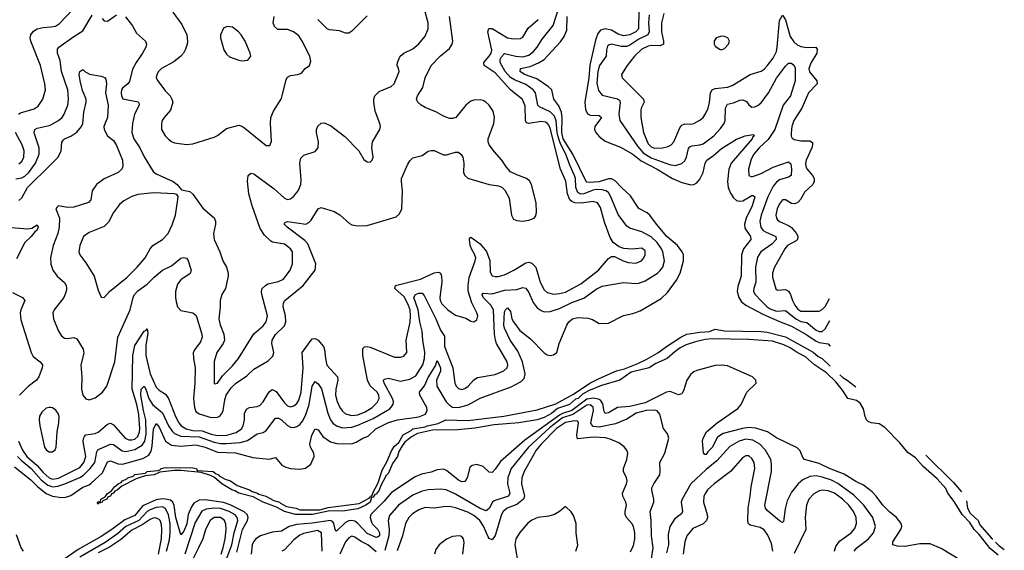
# Model space of a CAD drawing. Header units: inches. Extents: x 2057696 to 2160536, y 827480 to 1016834.
# Tile 146 of 256: x 2139796 to 2146242, y 884675 to 888150. Entities that reach past the tile are written whole.
import ezdxf

# ---------------------------------------------------------------- set-up
doc = ezdxf.new("R2010")
doc.units = ezdxf.units.IN
doc.header["$MEASUREMENT"] = 0
doc.layers.add('C1838', color=7, linetype='Continuous')
doc.layers.add('C1848', color=7, linetype='Continuous')

msp = doc.modelspace()

# ---------------------------------------------------------------- linework, layer by layer
at = {"layer": 'C1838', "color": 5}
for points, elevation in [([(2139788.5, 887530), (2139800.7, 887539.3), (2139890, 887565.4), (2139917.3, 887582.7), (2139947, 887630), (2139964.1, 887690), (2139961.2, 887730), (2139931.9, 887850), (2139868.4, 888010), (2139865.1, 888030), (2139869, 888051), (2139885.4, 888074.6), (2139911.2, 888088.8), (2139950, 888098.2), (2140000, 888103.5)], 360), ([(2139770, 887108.6), (2139810, 887114.3), (2139830, 887125.8), (2139856.2, 887150), (2139900.4, 887210), (2139924.5, 887270), (2139923.6, 887310), (2139891.4, 887408.6), (2139895.3, 887430), (2139910, 887440.2), (2139990, 887456.2), (2140000, 887461.7)], 340), ([(2139790, 887205.7), (2139810, 887221.4), (2139823.2, 887250), (2139824.8, 887290), (2139811.7, 887330), (2139769.2, 887410)], 360), ([(2139790, 886966.5), (2139810, 886983.6), (2139847, 887050), (2140000, 887202.1)], 320), ([(2139711.9, 886791.9), (2139850, 886780.5), (2139875.3, 886784.7), (2139910, 886806), (2139916.9, 886790), (2139907.8, 886770), (2139896.7, 886763.3), (2139872, 886730), (2139830, 886689.9), (2139775.5, 886584.5)], 280), ([(2140000, 886600.6), (2139997.8, 886590), (2139999.7, 886550), (2140000, 886549.1)], 320), ([(2139750, 886363.6), (2139814.4, 886330), (2139830.1, 886310.1), (2139803.5, 886250), (2139799.2, 886230), (2139804.2, 886184.2), (2139870.1, 885970), (2139884.9, 885944.9), (2139931, 885910), (2139944.3, 885890), (2139943.2, 885870), (2139921.6, 885810), (2139906.7, 885790), (2139852.2, 885747.8), (2139795.7, 885690)], 280), ([(2140000, 885609.5), (2139990, 885610.5), (2139970, 885604.9), (2139940, 885580), (2139926.3, 885553.7), (2139923.6, 885530), (2139928.3, 885490), (2139958.9, 885350), (2139971.7, 885330), (2139990, 885320.2), (2140000, 885319.9)], 320), ([(2139788.6, 885390), (2139815.1, 885330), (2139843.3, 885290), (2139910, 885230.9), (2139950, 885183.3), (2139990, 885148.7), (2140000, 885145)], 280), ([(2139782.1, 885290), (2139805, 885265), (2139871.3, 885210), (2139936.5, 885136.5), (2139981.1, 885101.1), (2140000, 885094)], 260), ([(2139761.6, 885221.6), (2139870, 885135.8), (2139913.4, 885093.4), (2139970, 885047.2), (2140000, 885034)], 240), ([(2139821.1, 884670), (2139805.6, 884690), (2139775.7, 884775.7)], 240)]:
    msp.add_lwpolyline(points, dxfattribs=dict(at, elevation=elevation))
at = {"layer": 'C1848', "color": 5}
for points, elevation in [([(2140000, 885094), (2140010, 885090.3), (2140044.7, 885095.3), (2140090.8, 885109.2), (2140190, 885151.6), (2140213.3, 885166.7), (2140258.1, 885210), (2140288.5, 885250), (2140301, 885319), (2140307.8, 885332.2), (2140319.9, 885340.1), (2140390, 885370.2), (2140410, 885368.1), (2140467.2, 885327.2), (2140490, 885321), (2140550, 885335.1), (2140597.1, 885362.9), (2140616.1, 885390), (2140625.1, 885434.9), (2140621.8, 885530), (2140606.5, 885590), (2140589.1, 885690.9), (2140590.6, 885729.4), (2140610, 885750.2), (2140621.9, 885730), (2140642, 885670), (2140665.3, 885630), (2140730, 885575), (2140770.9, 885490), (2140794.1, 885454.1), (2140810, 885438.9), (2140850, 885422), (2140970, 885417.6), (2141070, 885382.6), (2141110, 885374.6), (2141150, 885373.3), (2141239.2, 885380.8), (2141286.7, 885393.3), (2141350, 885437.6), (2141390, 885446.7), (2141410, 885458.5), (2141470, 885539.6), (2141490, 885540.2), (2141510, 885528.4), (2141550, 885491.9), (2141570, 885480.2), (2141590, 885478), (2141610, 885485), (2141630, 885499.3), (2141650, 885522.9), (2141670, 885564.4), (2141691.4, 885630), (2141710.6, 885749.4), (2141730, 885781.3), (2141750, 885765.3), (2141772.8, 885732.8), (2141813.5, 885573.5), (2141830.1, 885530.1), (2141847, 885507), (2141869.4, 885489.4), (2141910, 885476.3), (2141970, 885480.7), (2142010, 885493.5), (2142110, 885538.8), (2142218.3, 885601.7), (2142242.1, 885630), (2142242.3, 885650), (2142236.4, 885670), (2142182.4, 885770), (2142178.3, 885790), (2142183.4, 885796.6), (2142210, 885801.5), (2142290, 885782.9), (2142350, 885794.6), (2142390, 885818), (2142436.2, 885890), (2142447.2, 885930), (2142448.8, 885970), (2142434.5, 886050), (2142431, 886110), (2142416, 886170), (2142405.7, 886250), (2142376.9, 886330), (2142386.9, 886350), (2142410, 886359), (2142430, 886358.5), (2142443.1, 886343.1), (2142519.7, 886190), (2142550, 886117.5), (2142577.4, 886077.4), (2142576.7, 886010), (2142632.9, 885870), (2142644.5, 885770), (2142654.6, 885750), (2142670, 885734.6), (2142690, 885728.4), (2142710, 885733.4), (2142732.5, 885750), (2142768.7, 885791.3), (2142793.5, 885806.5), (2142910, 885827.2), (2142965.6, 885850), (2142988.3, 885870), (2142991.6, 885890), (2142986.6, 885910), (2142918.6, 886030), (2142911.5, 886051.5), (2142904.3, 886090), (2142897, 886250), (2142881, 886281), (2142830.8, 886330), (2142824.1, 886350), (2142830, 886357.8), (2142890, 886354.3), (2142970, 886378.5), (2143050, 886383.8), (2143090, 886395.2), (2143110, 886391.4), (2143130, 886364), (2143158.1, 886298.1), (2143183.5, 886263.5), (2143210, 886244.2), (2143230, 886237.1), (2143270, 886239.2), (2143330, 886258.3), (2143410, 886298.7), (2143490, 886326.7), (2143570, 886385.9), (2143610, 886404.8), (2143750, 886428.5), (2143830, 886422), (2143850, 886424.2), (2143890, 886440.2), (2143970.9, 886490), (2143990, 886506.4), (2144007.4, 886530), (2144017.3, 886570), (2144007.1, 886630), (2143998.9, 886650), (2143970.4, 886690), (2143930, 886727.3), (2143870, 886761.4), (2143790, 886784.6), (2143770, 886797.5), (2143714, 886874), (2143666.7, 886990), (2143650, 887017.6), (2143634, 887030), (2143610, 887036.3), (2143570, 887036.6), (2143550, 887033), (2143490, 887009.1), (2143470, 887006.7), (2143450, 887017.3), (2143438.1, 887050), (2143434.7, 887110), (2143429, 887130), (2143397.1, 887197.1), (2143372.6, 887270), (2143337, 887337), (2143321.6, 887381.6), (2143314.5, 887410), (2143308.1, 887488.1), (2143297.5, 887517.5), (2143270, 887547.2), (2143198.5, 887578.5), (2143188.4, 887590), (2143172.9, 887670), (2143158.5, 887690), (2143110, 887725.3), (2143036.3, 887756.3), (2143010, 887772.2), (2142974.3, 887810), (2142941.3, 887870), (2142941.7, 887890), (2142950, 887907.3), (2142970, 887927.6), (2143044.4, 887910), (2143090, 887907.1), (2143130, 887918), (2143159.6, 887940.4), (2143184.4, 887970), (2143217.7, 888022.3), (2143288.8, 888111.2), (2143345.4, 888290)], 260), ([(2140489.4, 888169.4), (2140535.5, 888110), (2140561.7, 888061.7), (2140618.9, 888010), (2140625.5, 887990), (2140621.8, 887970), (2140600.6, 887930), (2140558.5, 887870), (2140535.1, 887824.9), (2140514.8, 887745.2), (2140504.1, 887730), (2140470, 887700.9), (2140462.7, 887690), (2140459.5, 887670), (2140461.6, 887650), (2140472.3, 887632.3), (2140571.7, 887611.7), (2140578.4, 887598.4), (2140579.1, 887590), (2140547.9, 887530), (2140534.4, 887470), (2140531, 887410), (2140542.9, 887370), (2140583.5, 887310), (2140611.2, 887251.2), (2140670, 887156), (2140690, 887140.2), (2140800.7, 887090), (2140826.8, 887070), (2140856, 887036), (2140910, 887024), (2140930, 887007.7), (2140994.7, 886914.7), (2141070, 886852.7), (2141077.8, 886830), (2141078, 886810), (2141064.6, 886750), (2141069.4, 886710), (2141107.2, 886630), (2141126.9, 886570), (2141149.5, 886529.5), (2141160.2, 886490), (2141160.7, 886470), (2141142.4, 886390), (2141119.6, 886350), (2141107.9, 886310), (2141108.3, 886268.3), (2141099.2, 886190), (2141108.9, 886151.1), (2141133, 886090), (2141136.9, 886050), (2141129.2, 886030), (2141086.6, 885970), (2141068.4, 885911.6), (2141069.1, 885769.1), (2141070, 885764.7), (2141090, 885768.5), (2141122.9, 885817.1), (2141190, 885882.9), (2141229, 885930), (2141328.1, 886091.9), (2141390, 886143.9), (2141410.6, 886170), (2141418.3, 886210), (2141380.7, 886350), (2141378.8, 886370), (2141384.4, 886390), (2141404.7, 886410), (2141421.1, 886418.9), (2141490, 886435), (2141522.2, 886450), (2141566.6, 886510), (2141581.7, 886550), (2141581.2, 886630), (2141569.7, 886650), (2141530, 886678.6), (2141451.9, 886691.9), (2141439.3, 886699.3), (2141398.7, 886738.7), (2141370, 886781.7), (2141317.5, 886930), (2141297, 887010), (2141287.4, 887092.6), (2141291.3, 887128.7), (2141310, 887143.8), (2141330, 887139.5), (2141461.1, 887041.1), (2141530, 886980.3), (2141550, 886972.2), (2141570, 886977.6), (2141590, 886993), (2141618.7, 887030), (2141636.4, 887070), (2141639.3, 887100.7), (2141629.8, 887210), (2141637.4, 887242.6), (2141657.2, 887262.8), (2141730, 887286.3), (2141749.7, 887310), (2141752.4, 887350), (2141738.9, 887410), (2141739.7, 887430), (2141747.3, 887452.7), (2141770, 887472.7), (2141790, 887473.7), (2141830, 887456), (2141925, 887385), (2142016.3, 887290), (2142050, 887234.8), (2142070, 887218.8), (2142090, 887216), (2142104, 887230), (2142109.3, 887250), (2142101.6, 887310), (2142106.3, 887350), (2142152.8, 887430), (2142158, 887450), (2142154.7, 887470), (2142123.5, 887550), (2142115.1, 887610), (2142115.1, 887630), (2142121.1, 887650), (2142150, 887678.5), (2142228.1, 887711.9), (2142248.2, 887730), (2142279.7, 887810), (2142277, 887830), (2142266.6, 887850), (2142268.6, 887870), (2142287.4, 887910), (2142311.6, 887930), (2142370, 887959.3), (2142410, 887991.5), (2142450, 888041.8), (2142469.4, 888090), (2142469.9, 888130), (2142437.1, 888250)], 340), ([(2140000, 888103.5), (2140030, 888106.7), (2140056.3, 888123.7), (2140142.9, 888217.1)], 360), ([(2140000, 887461.7), (2140050.9, 887490), (2140073.6, 887510), (2140088, 887530), (2140111.2, 887590), (2140115, 887630), (2140110.5, 887690), (2140069.9, 887809.9), (2140062, 887882), (2140044.2, 887930), (2140043.4, 887956.6), (2140052.6, 887970), (2140150, 888040.1), (2140210, 888077.5), (2140270, 888179.5)], 340), ([(2140000, 885034), (2140010, 885029.6), (2140070, 885019.8), (2140098, 885022), (2140130, 885034), (2140210, 885088.5), (2140250, 885104.3), (2140264.8, 885115.2), (2140338.5, 885181.5), (2140370, 885253.7), (2140390, 885261), (2140441, 885241), (2140470, 885239.3), (2140603.3, 885276.7), (2140642.3, 885297.7), (2140656.5, 885323.5), (2140664, 885356), (2140672.2, 885467.8), (2140690, 885505.3), (2140710, 885482.3), (2140749.8, 885389.8), (2140790, 885364.2), (2140850, 885355.7), (2140950, 885364.8), (2141011.1, 885350), (2141090, 885316.5), (2141210, 885312.3), (2141322.5, 885282.5), (2141410, 885273.2), (2141430, 885272.7), (2141470, 885283.1), (2141513.3, 885233.3), (2141539.5, 885219.5), (2141570, 885211.6), (2141630, 885206), (2141667.5, 885212.5), (2141701.1, 885238.9), (2141724.7, 885290), (2141721, 885310), (2141701, 885350), (2141696.1, 885370), (2141708.9, 885428.9), (2141730, 885470.3), (2141750, 885463.1), (2141780.2, 885420.2), (2141830, 885384.5), (2141873.2, 885373.2), (2141968.4, 885371.6), (2141998, 885382), (2142042.9, 885410), (2142077.6, 885422.4), (2142126.8, 885470), (2142210, 885511.5), (2142270, 885528.3), (2142410, 885547.9), (2142453.2, 885566.8), (2142464.5, 885590), (2142461, 885610), (2142416.4, 885690), (2142413, 885710), (2142447.1, 885752.9), (2142470, 885807), (2142517.9, 885882.1), (2142530, 885917.3), (2142551, 885870), (2142550, 885848.3), (2142525.8, 885790), (2142527.3, 885750), (2142587.9, 885647.9), (2142610, 885624.2), (2142630, 885612.3), (2142670, 885610.1), (2142733.1, 885626.9), (2142810, 885670.1), (2143014.7, 885745.3), (2143080.2, 885779.8), (2143099.1, 885800.9), (2143105.3, 885830), (2143087.6, 885910), (2143058, 885978), (2143007.1, 886050), (2142969.6, 886130), (2142964.9, 886150), (2142970, 886236.3), (2142976.4, 886250), (2142990, 886262), (2143010, 886238), (2143018.5, 886190), (2143028.6, 886170), (2143070, 886114.4), (2143140, 886060), (2143230, 885968), (2143250, 885955.5), (2143270, 885950.6), (2143290, 885955.5), (2143312, 885970), (2143328.2, 886030), (2143378.3, 886150), (2143391.6, 886170), (2143415.8, 886190), (2143450, 886199.5), (2143515.4, 886195.4), (2143546.1, 886186.1), (2143590, 886160.4), (2143650, 886162.8), (2143750, 886211.7), (2143810, 886224.6), (2143858, 886242), (2143996.6, 886323.4), (2144036.8, 886363.2), (2144095.6, 886444.4), (2144121.2, 886490), (2144142.1, 886570), (2144141.6, 886610), (2144134.3, 886630), (2144102.1, 886670), (2144033.3, 886730), (2143965.5, 886810), (2143922.2, 886870), (2143904.7, 886884.7), (2143850, 886913.5), (2143795.4, 886995.4), (2143735, 887050), (2143695, 887095), (2143670, 887107.7), (2143650, 887107.5), (2143590, 887088.6), (2143523.3, 887083.3), (2143506.3, 887086.3), (2143417.4, 887270), (2143355.1, 887370), (2143345.9, 887410), (2143347.3, 887507.3), (2143343.3, 887543.3), (2143326.4, 887586.4), (2143294.1, 887630), (2143280.2, 887690), (2143258.2, 887710), (2143182.1, 887762.1), (2143100.8, 887790), (2143072.4, 887810), (2143075.6, 887830), (2143137.5, 887842.5), (2143193.3, 887866.7), (2143229.1, 887890), (2143335.7, 888004.3), (2143360.3, 888039.7), (2143378.6, 888081.4), (2143381, 888170)], 240), ([(2140000, 886549.1), (2140013.4, 886510), (2140041.5, 886470), (2140088.8, 886428.8), (2140100.7, 886410), (2140103, 886390), (2140100.5, 886370), (2140085.4, 886330), (2140020.8, 886250), (2140012.6, 886230), (2140018.2, 886190), (2140051, 886110), (2140070, 886080.2), (2140090, 886065.1), (2140110, 886062.5), (2140150, 886067.5), (2140170, 886059.7), (2140211.3, 885991.3), (2140215.1, 885964.9), (2140197.1, 885890), (2140203, 885810), (2140201.6, 885730), (2140209.4, 885690), (2140230, 885666), (2140250, 885660.7), (2140290, 885673.2), (2140337.7, 885710), (2140365.6, 885750), (2140419.5, 885910), (2140438.4, 886070), (2140519.9, 886250), (2140539.3, 886330), (2140548.6, 886350), (2140570, 886375), (2140630, 886417.6), (2140675.7, 886464.3), (2140730, 886509.4), (2140790, 886537.3), (2140850, 886587.5), (2140870, 886593.4), (2140888.3, 886588.3), (2140897.6, 886577.6), (2140918.5, 886510), (2140911.7, 886488.3), (2140850, 886446.3), (2140830, 886417.2), (2140816.8, 886370), (2140816.4, 886330), (2140821.5, 886301.5), (2140830.1, 886270.1), (2140850, 886245), (2140929.5, 886229.5), (2140951.6, 886211.6), (2140988.1, 886090), (2140990.1, 886070), (2140979.2, 886040.8), (2140942, 885990), (2140932.8, 885970), (2140933.8, 885930), (2140945.1, 885870), (2140942.4, 885770), (2140933.2, 885670), (2140939.5, 885610), (2140950, 885584), (2140970, 885568), (2141050, 885543.9), (2141090, 885545.7), (2141105.7, 885554.3), (2141120.1, 885570), (2141129.1, 885590), (2141139.1, 885660.9), (2141147.5, 885690), (2141180.5, 885739.5), (2141210, 885767.5), (2141283, 885817), (2141330, 885862), (2141423.8, 885916.2), (2141453.3, 885946.7), (2141460.4, 885970), (2141447.5, 886030), (2141448.7, 886050), (2141471.8, 886088.2), (2141530, 886145.8), (2141539.1, 886170), (2141537.1, 886210), (2141521.5, 886270), (2141524, 886296), (2141532.8, 886310), (2141651.2, 886408.8), (2141731.1, 886510), (2141734.2, 886550), (2141681.5, 886681.5), (2141663.7, 886703.7), (2141546.4, 886790), (2141527.1, 886810), (2141530, 886817.3), (2141536.3, 886823.7), (2141552.5, 886827.5), (2141670, 886810.2), (2141690, 886821.3), (2141703.3, 886836.7), (2141750, 886910.3), (2141770, 886920.8), (2141854.5, 886894.5), (2141892.7, 886872.7), (2141954.9, 886814.9), (2141970, 886807.2), (2142010, 886799.3), (2142070, 886800.9), (2142260.3, 886859.7), (2142282.7, 886877.3), (2142297.8, 886910), (2142303.1, 887030), (2142295, 887090), (2142296.5, 887110), (2142336.9, 887203.1), (2142350, 887226.4), (2142370, 887245.3), (2142430, 887259.5), (2142471.1, 887288.9), (2142490, 887293.7), (2142510, 887292), (2142570, 887265), (2142590, 887263.9), (2142650, 887281.5), (2142670, 887281.1), (2142687.3, 887267.3), (2142696.5, 887250), (2142703.8, 887210), (2142702.3, 887150), (2142710.3, 887130), (2142730, 887112.4), (2142870, 887071.2), (2142930, 887062.3), (2142952.1, 887052.1), (2142972.7, 887032.7), (2143001, 886981), (2143015.2, 886870), (2143030, 886842.8), (2143050, 886833.6), (2143090, 886831.1), (2143130, 886835.9), (2143165.1, 886850), (2143174.6, 886865.4), (2143179.3, 886890), (2143178.2, 886950), (2143146.3, 887070), (2143134.7, 887094.7), (2143114, 887110), (2143050, 887132.8), (2143010, 887154.3), (2142983.2, 887183.2), (2142953.6, 887230), (2142903.8, 887283.8), (2142869.8, 887330), (2142863.1, 887350), (2142862.9, 887370), (2142901.1, 887470), (2142905.6, 887510), (2142895.8, 887550), (2142868.9, 887590), (2142848.2, 887610), (2142830, 887620.3), (2142810, 887624.6), (2142770, 887622), (2142750, 887615.5), (2142716.1, 887590), (2142652.4, 887510), (2142630, 887502.6), (2142610, 887501.7), (2142570, 887517.4), (2142524.5, 887544.5), (2142450, 887574.5), (2142423.6, 887590), (2142401.6, 887610), (2142398.3, 887618.3), (2142394.7, 887630), (2142401, 887650), (2142435, 887705), (2142450.5, 887769.5), (2142489.8, 887850), (2142550, 887913.8), (2142610, 887961.8), (2142627.1, 887990), (2142631.2, 888010), (2142609.3, 888170)], 320), ([(2140336.5, 888156.5), (2140350, 888142), (2140370, 888140.3), (2140430, 888180.7)], 340), ([(2140798.3, 888198.3), (2140857.9, 888117.9), (2140890.1, 888050), (2140895.1, 888010), (2140893.1, 887990), (2140882.6, 887957.4), (2140868.5, 887931.5), (2140850.1, 887909.9), (2140805.9, 887874.1), (2140724.6, 887830), (2140704.6, 887810), (2140693.1, 887790), (2140690.3, 887770), (2140699.6, 887750), (2140750, 887681.7), (2140781.7, 887650), (2140793.1, 887630), (2140797.8, 887610), (2140782.7, 887557.3), (2140742, 887510), (2140728.9, 887490), (2140724.2, 887470), (2140725.3, 887430), (2140748.9, 887390), (2140770, 887366.3), (2140790, 887351.6), (2140810, 887344), (2140887.9, 887332.1), (2140930, 887335.8), (2141070, 887381.3), (2141090, 887390.3), (2141150, 887437.3), (2141230, 887458.3), (2141250, 887452.9), (2141270, 887440.3), (2141410, 887326.7), (2141430, 887325.5), (2141436, 887330), (2141444.8, 887355.2), (2141438, 887470), (2141440.9, 887510), (2141456.8, 887550), (2141510, 887632.7), (2141541.5, 887758.5), (2141550, 887772.9), (2141570, 887784.5), (2141615.3, 887790), (2141640.1, 887799.9), (2141665.2, 887830), (2141692.7, 887850), (2141702.5, 887877.5), (2141695.1, 887910), (2141645.8, 888010), (2141623.1, 888043.1), (2141588.4, 888070), (2141550, 888086.3), (2141486.4, 888086.4), (2141465, 888105), (2141455.3, 888130), (2141461.8, 888170)], 360), ([(2142070, 888175.2), (2141970, 888073.7), (2141950, 888061.8), (2141930, 888062), (2141890, 888076), (2141824.1, 888084.1), (2141810, 888090.8), (2141748.2, 888150)], 340), ([(2143849.5, 888210.5), (2143846.8, 888090), (2143830, 888070.4), (2143790, 888051.1), (2143750, 888044.1), (2143714.7, 888054.7), (2143670, 888081.7), (2143630, 888090.4), (2143599.1, 888080.9), (2143580.7, 888059.3), (2143564.9, 888015.1), (2143529.1, 887850.9), (2143521.4, 887770), (2143495.8, 887610), (2143500.6, 887560.6), (2143513.5, 887533.5), (2143530, 887524.3), (2143590, 887522), (2143604.7, 887510), (2143561.5, 887450), (2143560.1, 887430), (2143568.7, 887410), (2143590, 887383.8), (2143630, 887353.5), (2143730, 887315.5), (2143810, 887268), (2143865.2, 887225.2), (2143969.5, 887170), (2144070, 887108.9), (2144130, 887082.8), (2144190, 887068.4), (2144210, 887070.2), (2144230, 887080.8), (2144250, 887106.3), (2144271, 887150), (2144283.9, 887210), (2144295.5, 887230), (2144339.2, 887260.8), (2144390, 887305.5), (2144490, 887367.4), (2144546, 887390), (2144597.8, 887397.8), (2144606, 887390), (2144596.4, 887383.6), (2144592.3, 887370), (2144453.1, 887210), (2144439.6, 887170), (2144430.1, 887090), (2144435.4, 887050), (2144450, 887012.8), (2144470, 886982.7), (2144490, 886965.7), (2144510, 886960.4), (2144530, 886963.5), (2144590, 886998), (2144598.2, 886998.2), (2144610.1, 886990.1), (2144591.7, 886930), (2144552.8, 886850), (2144540.3, 886810), (2144544.1, 886784.1), (2144580.4, 886730), (2144583.9, 886710), (2144535.1, 886650), (2144522.8, 886610), (2144519.6, 886470), (2144497.5, 886402.5), (2144494.4, 886370), (2144505.1, 886330), (2144522.5, 886302.5), (2144550, 886279.8), (2144662.2, 886222.2), (2144770, 886173.3), (2144850, 886143.1), (2144950, 886085.8), (2145010, 886045.4), (2145030, 886036.6), (2145090, 886027.8), (2145101.5, 886011.9)], 240), ([(2143917.9, 888182.1), (2143913.5, 888130), (2143917.9, 888070), (2143908.5, 888051.5), (2143850, 888021.2), (2143790, 887981.8), (2143770, 887974.2), (2143734.3, 887974.3), (2143670, 887990.5), (2143654.5, 887985.5), (2143644.2, 887975.8), (2143637.6, 887950), (2143636.3, 887910), (2143593.1, 887850), (2143580.9, 887810), (2143573.9, 887733.9), (2143585.6, 887685.6), (2143610, 887655.5), (2143710, 887631.3), (2143721.9, 887621.9), (2143728.3, 887608.3), (2143718, 887530), (2143725.4, 887490), (2143841.8, 887321.8), (2143878.3, 887278.3), (2143930, 887245.9), (2144050, 887201.8), (2144090, 887195), (2144130, 887207), (2144150, 887225.5), (2144161.1, 887250), (2144174.7, 887305.3), (2144183.3, 887316.7), (2144196.3, 887323.7), (2144250, 887329.6), (2144270, 887337.7), (2144339.8, 887390), (2144383.5, 887436.5), (2144408.4, 887470), (2144415.5, 887490), (2144417.9, 887570), (2144430, 887597.1), (2144470, 887606.1), (2144510, 887622.9), (2144530, 887625.3), (2144554.5, 887614.5), (2144570, 887592), (2144590, 887577.8), (2144610, 887578.2), (2144630, 887589.3), (2144650, 887605.7), (2144699, 887670), (2144750, 887767.8), (2144810, 887845.7), (2144830, 887865.7), (2144850, 887864.6), (2144867, 887850), (2144873.2, 887833.2), (2144874, 887750), (2144842.2, 887650), (2144793.8, 887590), (2144741, 887430), (2144695.7, 887364.3), (2144637.2, 887310), (2144602.2, 887270), (2144584.7, 887235.3), (2144567.6, 887170), (2144570.2, 887130.2), (2144590, 887119.7), (2144650, 887142), (2144730, 887184.5), (2144830, 887219), (2144844.9, 887204.9), (2144850.1, 887169.9), (2144845.8, 887130), (2144830, 887119.5), (2144770, 887101.2), (2144750, 887085.5), (2144730, 887059.9), (2144693.2, 886990), (2144651.5, 886870), (2144641.4, 886830), (2144649, 886789), (2144663.9, 886770), (2144679.4, 886759.4), (2144747.2, 886730), (2144747.7, 886710), (2144720.9, 886679.1), (2144648.5, 886630), (2144625.4, 886594.6), (2144613, 886530), (2144615, 886430), (2144601.5, 886390), (2144599.7, 886370), (2144610.2, 886350), (2144647.9, 886310), (2144690, 886270.1), (2144710, 886257.2), (2144750, 886241.8), (2144810, 886244.8), (2144876.9, 886190), (2144910, 886174), (2144950, 886165.7), (2145010, 886116), (2145030, 886107), (2145050, 886107.6), (2145070, 886124.8), (2145099.3, 886180.6)], 260), ([(2144012.4, 888190), (2143997.6, 888130), (2143998.1, 888070), (2144011.2, 888010), (2144010.6, 887989.4), (2143990, 887977.9), (2143930, 887980.6), (2143910, 887977), (2143870, 887957.2), (2143820.1, 887910), (2143773, 887850), (2143735.8, 887790), (2143740.3, 887770), (2143881.1, 887630), (2143885.4, 887610), (2143864.5, 887570), (2143862.5, 887557.5), (2143863.7, 887510), (2143880.9, 887410), (2143910, 887336.9), (2143930, 887316.2), (2143950, 887309.2), (2144004, 887310), (2144040.8, 887319.2), (2144061.5, 887330), (2144079.1, 887350), (2144118.3, 887441.7), (2144130, 887458.9), (2144150, 887468), (2144190, 887465.9), (2144210, 887470.2), (2144248.8, 887491.2), (2144270.8, 887510), (2144286.7, 887533.3), (2144302.5, 887570), (2144311.9, 887608.1), (2144318.9, 887670), (2144330, 887690.1), (2144350, 887700.1), (2144430, 887707.7), (2144461.7, 887718.3), (2144577.7, 887790), (2144650, 887812.8), (2144670, 887825.2), (2144690, 887847.1), (2144730, 887898.4), (2144750, 887942.3), (2144756, 887970), (2144770, 888143.8), (2144790, 888178.4), (2144810, 888148.5), (2144840.5, 888040.5), (2144864.1, 888004.1), (2144885.9, 887985.9), (2144910, 887974.2), (2144950, 887967.6), (2145008.8, 887968.8), (2145016.7, 887956.7), (2145015.8, 887930), (2144977.1, 887870), (2144963.4, 887830), (2144967.2, 887807.2), (2145014.1, 887750), (2145017.2, 887730), (2144959.6, 887670), (2144916.9, 887570), (2144864.6, 887490), (2144852.3, 887450), (2144847.8, 887407.8), (2144847.3, 887387.3), (2144853.1, 887373.1), (2144865.5, 887365.5), (2144910, 887356.6), (2144970, 887356.2), (2144985.8, 887345.8), (2144987.4, 887330), (2144981.8, 887310), (2144945.1, 887230), (2144941.3, 887210), (2144942.6, 887190), (2144950, 887172.6), (2144986.9, 887130), (2144996.4, 887110), (2144997.2, 887090), (2144988.6, 887070), (2144936.6, 887023.4), (2144907, 886973), (2144890, 886952.9), (2144870, 886944.1), (2144850, 886947), (2144810, 886969.7), (2144790, 886969.7), (2144770, 886944.4), (2144754.8, 886910), (2144746.4, 886870), (2144750.1, 886850), (2144758.3, 886838.3), (2144770, 886827.2), (2144830, 886801.5), (2144848.1, 886788.1), (2144880.9, 886750), (2144890.1, 886730), (2144887.5, 886710), (2144878.9, 886701.1), (2144823.5, 886670), (2144805, 886650), (2144735.2, 886524.8), (2144725.1, 886490), (2144724.5, 886464.5), (2144746.7, 886386.7), (2144757.7, 886377.7), (2144810, 886382.6), (2144830, 886372.7), (2144843.6, 886350), (2144855.3, 886310), (2144870, 886279.5), (2144890, 886254.3), (2144910, 886241.2), (2145030, 886240.4), (2145050, 886250.8), (2145070, 886272.2), (2145097.3, 886324.7)], 280), ([(2140000, 885145), (2140010, 885141.2), (2140050, 885147.2), (2140190, 885217.8), (2140217, 885250), (2140228.7, 885290), (2140211.6, 885388.4), (2140212.7, 885407.3), (2140219.3, 885420.7), (2140230, 885431.6), (2140290, 885440.4), (2140310, 885448.9), (2140370, 885501.4), (2140390, 885506.8), (2140410, 885496.1), (2140487.5, 885410), (2140510, 885398.7), (2140530, 885397.2), (2140550, 885403.3), (2140570, 885420.7), (2140581, 885450), (2140582.4, 885470), (2140575.1, 885564.9), (2140563.5, 885630), (2140531.9, 885730), (2140537.7, 885950), (2140550, 886016.8), (2140610, 886109), (2140624.5, 886115.5), (2140630, 886124.9), (2140635.7, 886095.7), (2140621.7, 886018.3), (2140621.6, 885950), (2140650.1, 885829.9), (2140690, 885743.8), (2140710, 885723.5), (2140750, 885696.9), (2140770, 885668.3), (2140816.1, 885550), (2140838.5, 885510), (2140854.2, 885490), (2140886, 885470), (2140930, 885460), (2140990, 885457.2), (2141050, 885435.8), (2141090, 885427.6), (2141151.9, 885428.1), (2141213.3, 885446.7), (2141248, 885470), (2141260.1, 885490), (2141268.2, 885530), (2141268.7, 885571.3), (2141281.2, 885598.8), (2141299.5, 885610), (2141350, 885616.1), (2141370, 885624.8), (2141390, 885647.5), (2141430, 885712.7), (2141450, 885726.8), (2141475, 885715), (2141530, 885639.5), (2141550, 885621.8), (2141570, 885615.3), (2141590, 885620.1), (2141610, 885636.6), (2141622.9, 885657.1), (2141638.3, 885710), (2141651.2, 885870), (2141645.2, 885970), (2141710, 886060.2), (2141730, 886061.3), (2141750, 886050.1), (2141784.6, 886010), (2141792.7, 885990), (2141797.2, 885930), (2141807.8, 885887.8), (2141875.9, 885810), (2141879.5, 885790), (2141864.9, 885730), (2141864.3, 885690), (2141873.8, 885650), (2141891.8, 885610), (2141910, 885585.1), (2141930, 885569.1), (2141970, 885558.2), (2142010, 885562.5), (2142057.6, 885582.4), (2142102.9, 885610), (2142137.1, 885642.9), (2142149.4, 885670), (2142146.9, 885690), (2142136.6, 885710), (2142091.1, 885751.1), (2142072.1, 885790), (2142041.9, 885950), (2142043.2, 885996.8), (2142053.3, 886006.7), (2142070, 886009.3), (2142090, 886004.2), (2142250, 885938.6), (2142290, 885939.1), (2142310, 885945.3), (2142329.7, 885970), (2142325.8, 886050), (2142351.6, 886168.4), (2142354.9, 886210), (2142351.6, 886250), (2142337.8, 886290), (2142314.1, 886334.1), (2142251.6, 886390), (2142255.8, 886410), (2142421.1, 886450), (2142510, 886492.8), (2142537, 886497), (2142550.1, 886490.1), (2142558.4, 886470), (2142559.2, 886430), (2142546.4, 886330), (2142548.7, 886310), (2142559.7, 886290), (2142599.6, 886250), (2142650, 886215.5), (2142716.1, 886196.1), (2142750, 886174.4), (2142770, 886170.4), (2142790, 886183.8), (2142795.3, 886210), (2142790, 886229.2), (2142755.4, 886295.4), (2142731.7, 886371.7), (2142732.1, 886410), (2142739.7, 886460.3), (2142778.5, 886570), (2142781.6, 886590), (2142774.6, 886614.6), (2142753.7, 886650), (2142745.8, 886674.2), (2142740.4, 886710), (2142741.8, 886718.2), (2142750, 886724.9), (2142810, 886682.3), (2142851.9, 886631.9), (2142873.3, 886573.3), (2142875.5, 886495.5), (2142890, 886473), (2142910, 886467.5), (2142928.8, 886468.8), (2142970, 886479), (2143031.2, 886508.8), (2143110, 886558.3), (2143130, 886562.5), (2143150, 886555.9), (2143174.2, 886530), (2143204.4, 886430), (2143230, 886380.6), (2143250, 886363.5), (2143290, 886352.9), (2143330, 886355.5), (2143370, 886365.8), (2143470, 886420.1), (2143586, 886510), (2143650, 886586.3), (2143670, 886598.7), (2143690, 886599.5), (2143748, 886570), (2143779.6, 886559.6), (2143830, 886555.6), (2143866.3, 886570), (2143882.7, 886590), (2143891.4, 886610), (2143890, 886636.9), (2143870, 886653), (2143807.6, 886647.6), (2143751.6, 886651.6), (2143721.6, 886661.6), (2143681.6, 886690), (2143662.6, 886722.6), (2143624.6, 886824.6), (2143599.1, 886919.1), (2143578, 886950), (2143550, 886959.9), (2143472, 886948), (2143430.8, 886950.8), (2143410, 886958.2), (2143397.9, 886970), (2143383.6, 887010), (2143372.1, 887092.1), (2143337.4, 887170), (2143270, 887439.8), (2143259.8, 887459.8), (2143250, 887472.1), (2143237.9, 887477.9), (2143210, 887483.4), (2143130, 887469.9), (2143115, 887475), (2143107.4, 887490), (2143105.3, 887585.3), (2143086.9, 887626.9), (2143010, 887689.3), (2142910, 887800.9), (2142836.5, 887850), (2142834, 887870), (2142870, 887910.1), (2142882.3, 887930), (2142886.2, 887950), (2142860.2, 888070), (2142867.2, 888092.8), (2142890, 888091.9), (2142990, 888030.9), (2143030, 888023.5), (2143073.8, 888026.2), (2143090, 888035.8), (2143125, 888095), (2143190, 888150.2)], 280), ([(2140000, 887202.1), (2140048.2, 887250), (2140067.1, 887290), (2140072.8, 887347.2), (2140080.2, 887359.8), (2140089.9, 887370.1), (2140130, 887387.3), (2140170, 887413.1), (2140201.7, 887450), (2140210.4, 887470), (2140215.7, 887544.3), (2140231.9, 887610), (2140230.5, 887630), (2140206.2, 887686.3), (2140191.4, 887748.6), (2140186.3, 887790), (2140190, 887810.8), (2140210, 887824), (2140222, 887810), (2140253.1, 887793.1), (2140330, 887780.1), (2140351.1, 887771.1), (2140359.7, 887759.7), (2140365.1, 887730), (2140357.8, 887670), (2140374.5, 887590), (2140371.2, 887508.8), (2140347.6, 887450), (2140349.3, 887430), (2140370.2, 887390.2), (2140410, 887358.9), (2140430, 887326.7), (2140469.3, 887230), (2140471.6, 887188.4), (2140464.4, 887170), (2140440.3, 887150), (2140350, 887107.5), (2140298.2, 887070), (2140271.1, 887030), (2140260.9, 886970), (2140246.4, 886953.6), (2140150, 886921.1), (2140110, 886919.3), (2140050, 886930.8), (2140039.6, 886920.4), (2140033.7, 886910), (2140056, 886850), (2140055.5, 886790), (2140046.5, 886750), (2140014.4, 886670), (2140000, 886600.6)], 320), ([(2146202.7, 884642.7), (2146150, 884686.2), (2146077.5, 884777.5), (2146044.3, 884810), (2146015.9, 884855.9), (2145965.6, 884910), (2145914.7, 884994.7), (2145872.5, 885050), (2145858.6, 885078.6), (2145802.6, 885142.6), (2145710, 885223.4), (2145660.7, 885280.7), (2145610, 885314.4), (2145558.8, 885378.8), (2145459.5, 885479.5), (2145423.1, 885503.1), (2145370, 885509.9), (2145350, 885517.7), (2145339.1, 885530), (2145331.4, 885550), (2145321.1, 885601.1), (2145298.2, 885638.2), (2145274.9, 885654.9), (2145218.8, 885670), (2145183.4, 885723.4), (2145138.8, 885778.8), (2145077.3, 885837.3), (2145000.3, 885890), (2144940.9, 885940.9), (2144887, 885970), (2144841.3, 886001.3), (2144799.9, 886019.9), (2144724, 886044), (2144570, 886054.6), (2144330, 886059.6), (2144284.9, 886055.1), (2144219.6, 886040.4), (2144160.1, 886019.9), (2144120.3, 885999.7), (2144084.8, 885975.2), (2144035.8, 885930), (2143961.7, 885898.3), (2143916.9, 885870), (2143799.5, 885840.5), (2143725.7, 885790), (2143605.3, 885754.7), (2143520, 885720), (2143481.7, 885698.3), (2143451.6, 885670), (2143436, 885664), (2143394.6, 885630), (2143317, 885603), (2143278.8, 885570), (2143230, 885544.8), (2143184, 885530), (2143064.7, 885510), (2142902.9, 885497.1), (2142775.5, 885475.5), (2142664.6, 885464.6), (2142499.4, 885460.6), (2142400.7, 885439.3), (2142361.6, 885418.4), (2142318, 885382), (2142300.3, 885359.7), (2142278.2, 885321.8), (2142270, 885288.3), (2142237.2, 885242.8), (2142210, 885180.7), (2142196.2, 885163.8), (2142161.2, 885098.8), (2142150, 885068.3), (2142130, 885043.1), (2142120.4, 885039.6), (2142110, 885022.4), (2142100.3, 885019.7), (2142090.1, 884990), (2142061.6, 884970), (2142010, 884947.4), (2141910, 884931.6), (2141826.2, 884933.8), (2141714, 884910), (2141602, 884910), (2141529.4, 884930), (2141477.7, 884957.7), (2141390, 884989.7), (2141325, 885025), (2141230, 885049.8), (2141204.5, 885064.5), (2141184.5, 885070), (2141119.5, 885110), (2141071.7, 885151.7), (2141045.5, 885165.5), (2140984.9, 885184.9), (2140850, 885197.6), (2140810, 885197.6), (2140713.1, 885186.9), (2140676, 885170), (2140617.7, 885162.3), (2140558, 885142), (2140464.1, 885095.9), (2140435.5, 885070), (2140418.4, 885061.6), (2140410, 885048.3), (2140396.1, 885043.9), (2140390.3, 885030), (2140374.7, 885025.3), (2140366.8, 885010), (2140340.7, 884999.3), (2140335.5, 884990), (2140325.1, 884985.1), (2140313.4, 884986.6), (2140310, 884978), (2140304, 884984), (2140310, 884991.8), (2140324.5, 884995.5), (2140328.2, 885010), (2140356, 885024), (2140370, 885046), (2140396.6, 885063.4), (2140416, 885090), (2140440.9, 885110), (2140460.7, 885119.3), (2140469.6, 885130), (2140498, 885142), (2140504.5, 885150), (2140539.5, 885160.5), (2140550.2, 885170.2), (2140603.3, 885176.7), (2140619.1, 885180.9), (2140630.1, 885190.1), (2140702.9, 885197.1), (2140717, 885203), (2140719.3, 885210), (2140750, 885216.2), (2140930, 885215), (2140952.7, 885210), (2140956.9, 885196.9), (2141063, 885190), (2141077.1, 885177.1), (2141097, 885170), (2141102.2, 885162.2), (2141140.8, 885140.8), (2141175.3, 885130), (2141218.9, 885098.9), (2141300.5, 885070), (2141318.9, 885058.9), (2141352.7, 885050), (2141362.2, 885042.2), (2141407.7, 885030), (2141460.4, 885000.4), (2141497.6, 884990), (2141503, 884983), (2141542.2, 884962.2), (2141606.8, 884950), (2141630, 884940.8), (2141760.1, 884939.9), (2141814.6, 884954.6), (2142017.6, 884982.4), (2142084.7, 885015.3), (2142090, 885024.9), (2142099, 885021), (2142096, 885030), (2142104.7, 885035.3), (2142110, 885054.9), (2142143.1, 885116.9), (2142170, 885199.3), (2142202, 885258), (2142230, 885326), (2142250, 885357.3), (2142278.3, 885381.7), (2142306.3, 885430), (2142360, 885460), (2142370, 885470.1), (2142450, 885482.6), (2142464.2, 885490), (2142534.8, 885505.2), (2142585.2, 885530), (2142730, 885525.2), (2142966.7, 885553.3), (2143184.5, 885595.5), (2143306.2, 885633.8), (2143422.6, 885697.4), (2143529.8, 885770), (2143590, 885799.8), (2143704.2, 885850), (2143756.7, 885863.3), (2143842.5, 885897.5), (2143896.5, 885923.5), (2143973, 885967), (2144029.9, 886010.1), (2144124, 886070), (2144163.7, 886090), (2144250, 886103.7), (2144311.9, 886108.1), (2144350, 886123.2), (2144410, 886111.1), (2144650, 886107.8), (2144690, 886103.5), (2144810, 886073.6), (2144990, 885973.2), (2145024.5, 885944.5), (2145050.1, 885930.1), (2145103.3, 885881.2)], 220), ([(2145951.5, 884611.5), (2145830, 884687.7), (2145756.7, 884716.7), (2145690, 884718.2), (2145590, 884700.5), (2145542.5, 884702.5), (2145512.7, 884710), (2145513, 884730), (2145564.8, 884810), (2145570.7, 884830), (2145567, 884850), (2145537.2, 884890), (2145490, 884926.6), (2145448.1, 884970), (2145403.5, 885030), (2145377, 885057), (2145320.5, 885100.5), (2145270, 885125.8), (2145193.4, 885173.4), (2145096.8, 885210), (2145030, 885242.4), (2144934, 885270), (2144923.6, 885283.6), (2144906.2, 885326.2), (2144886.9, 885346.9), (2144750, 885412.3), (2144691.1, 885451.1), (2144614.5, 885474.5), (2144570, 885478.7), (2144527.3, 885472.7), (2144401.2, 885438.8), (2144365.2, 885414.8), (2144330, 885348.7), (2144300.7, 885319.3), (2144290, 885302), (2144282.5, 885302.5), (2144273.2, 885313.2), (2144266.6, 885390), (2144269.7, 885410), (2144292.8, 885450), (2144362.2, 885510), (2144497.3, 885602.7), (2144519.4, 885630), (2144555.6, 885710), (2144618.7, 885770), (2144615.8, 885790), (2144593.3, 885810), (2144430, 885882.2), (2144390, 885888.3), (2144350, 885884.1), (2144230, 885851.7), (2144210, 885842.5), (2144190, 885827.4), (2144164.4, 885790), (2144141.1, 885718.9), (2144130, 885700.5), (2144123, 885697), (2144110, 885692.2), (2144054.7, 885714.7), (2144030, 885711.1), (2143890, 885640.1), (2143790, 885615.5), (2143710, 885609), (2143650, 885574.8), (2143630, 885571.8), (2143622.8, 885582.8), (2143613.1, 885633.1), (2143597.6, 885657.6), (2143584.9, 885664.9), (2143551.5, 885671.5), (2143510, 885663.5), (2143410.4, 885589.6), (2143350, 885571.1), (2143330, 885560.5), (2143104.1, 885395.9), (2142943.5, 885256.5), (2142910, 885205.4), (2142890, 885184.7), (2142870, 885186.6), (2142830, 885222.7), (2142790, 885235.8), (2142759.1, 885230), (2142743.7, 885216.3), (2142726.3, 885150), (2142710, 885126.3), (2142690, 885123.8), (2142670, 885133.8), (2142590, 885198.3), (2142570, 885206.5), (2142530, 885202.4), (2142490, 885186.2), (2142427.3, 885172.7), (2142384.8, 885155.2), (2142230, 885053.3), (2142182.8, 884997.2), (2142095.2, 884910), (2142089.7, 884890), (2142100.1, 884860.1), (2142106.8, 884846.8), (2142140.8, 884810), (2142151.7, 884790), (2142151.2, 884768.8), (2142138.7, 884761.3), (2142130, 884758.6), (2142070, 884785.5), (2142010, 884849.9), (2141990, 884865), (2141970, 884870.5), (2141950, 884867.8), (2141930, 884856.3), (2141870, 884800.9), (2141861.8, 884810), (2141853.3, 884853.3), (2141844.3, 884864.3), (2141830, 884870.5), (2141710, 884852.8), (2141610, 884844.6), (2141560.7, 884830), (2141510, 884799.2), (2141450, 884793.4), (2141373, 884770), (2141343.1, 884750), (2141326.9, 884730), (2141317.9, 884710), (2141310.7, 884650)], 240), ([(2145165.4, 885824.1), (2145185.6, 885805.6), (2145212.7, 885790), (2145270.7, 885745.1)], 220), ([(2140000, 885319.9), (2140010, 885319.7), (2140027.7, 885332.3), (2140035.8, 885350), (2140041.9, 885450), (2140053, 885510), (2140053.4, 885550), (2140048.5, 885570), (2140033.4, 885593.4), (2140010, 885608.4), (2140000, 885609.5)], 320), ([(2143928.9, 884590), (2143942.4, 884690), (2143932.1, 884770), (2143930.9, 884870.9), (2143924.1, 884930), (2143947.4, 884990), (2143947.9, 885007.9), (2143933.6, 885070), (2143935.3, 885084.7), (2143946.8, 885110), (2143986.4, 885170), (2143989.8, 885190), (2143987.6, 885250), (2144018.7, 885310), (2144045.6, 885410), (2144037.1, 885437.1), (2144010, 885473.2), (2143987.2, 885567.2), (2143969, 885589), (2143953.5, 885593.5), (2143897.6, 885590), (2143832.3, 885572.3), (2143770, 885534.2), (2143696.1, 885503.9), (2143590, 885482.3), (2143550, 885485.4), (2143538.6, 885498.6), (2143535.8, 885510), (2143553.6, 885590), (2143550, 885611.1), (2143530, 885627.7), (2143510, 885624.5), (2143416.8, 885563.2), (2143350, 885543), (2143264, 885476), (2143127, 885350), (2143014.7, 885210), (2142991.5, 885150), (2142990.1, 885110), (2143004.2, 885050), (2142995.9, 885030), (2142901.5, 884998.5), (2142890.6, 884989.4), (2142870, 884948.2), (2142850, 884933.5), (2142810, 884949.5), (2142650, 885042.8), (2142588.7, 885071.3), (2142550, 885075.8), (2142470, 885070.4), (2142430, 885061.2), (2142370, 885034.8), (2142275.6, 884970), (2142218.2, 884901.8), (2142208.3, 884870), (2142216, 884810), (2142213.8, 884770), (2142187.3, 884672.7)], 260), ([(2143795.6, 884664.4), (2143814.6, 884705.4), (2143823.7, 884750), (2143822.3, 884790), (2143814.9, 884830), (2143804.7, 884850), (2143769, 884890), (2143759.5, 884910), (2143759.8, 884930), (2143769.8, 884970), (2143765, 884990), (2143745.8, 885030), (2143742.8, 885050), (2143768.9, 885110), (2143772.5, 885130), (2143769.8, 885150), (2143749.8, 885190), (2143748.8, 885210), (2143772, 885270), (2143777.6, 885310), (2143772, 885330), (2143753.1, 885353.1), (2143718, 885378), (2143662.9, 885402.9), (2143630.3, 885410.3), (2143550, 885416.2), (2143450, 885404.5), (2143445.5, 885410), (2143443.6, 885430), (2143455.4, 885510), (2143450, 885519.7), (2143430, 885522.7), (2143370, 885511.7), (2143310, 885472.8), (2143209.4, 885370), (2143178.3, 885330), (2143099, 885190), (2143083.9, 885150), (2143080.7, 885110), (2143100.8, 885030), (2143095, 885010), (2143050, 884974.3), (2142987.9, 884950), (2142962.1, 884930), (2142950.1, 884909.9), (2142910, 884772.4), (2142890, 884744), (2142870, 884751.4), (2142862.4, 884762.4), (2142832.7, 884832.7), (2142809.5, 884869.5), (2142770, 884902.1), (2142730, 884923.6), (2142650, 884953.5), (2142610, 884960.9), (2142570, 884959.6), (2142510, 884949.9), (2142450, 884955.3), (2142410, 884940.5), (2142367.4, 884912.6), (2142344.3, 884890), (2142321.5, 884850), (2142302.8, 884770), (2142267.7, 884672.3)], 280), ([(2145259.4, 884670), (2145275.8, 884690), (2145353.7, 884750), (2145386.6, 884790), (2145399, 884830), (2145381.2, 884890), (2145322.7, 884970), (2145256.4, 885036.4), (2145152.8, 885112.8), (2145110, 885133.5), (2145050, 885154.4), (2145010, 885163.5), (2144970, 885157.4), (2144924.2, 885135.8), (2144893.1, 885110), (2144850, 885054.6), (2144821.4, 884998.6), (2144807.2, 884947.2), (2144796.1, 884863.9), (2144790, 884857.2), (2144770, 884867.8), (2144690, 884935.6), (2144677.8, 884950), (2144673.8, 884970), (2144717.4, 885190), (2144718.2, 885238.2), (2144713.3, 885270), (2144678.6, 885330), (2144642.3, 885370), (2144596.3, 885396.3), (2144550, 885402.7), (2144506.4, 885390), (2144446.1, 885353.9), (2144360.2, 885259.8), (2144290, 885203.4), (2144189.2, 885110.8), (2144132.5, 885010), (2144126.4, 884990), (2144136.1, 884930), (2144130, 884915.1), (2144082.3, 884877.7), (2144052.2, 884830), (2144041.4, 884778.6), (2144043.3, 884710), (2144030, 884657.6)], 260), ([(2144727.6, 884670), (2144718.5, 884718.5), (2144693.5, 884773.5), (2144670, 884808.2), (2144644.5, 884824.5), (2144578.9, 884838.9), (2144567.6, 884847.6), (2144563.2, 884863.2), (2144564.7, 884950), (2144579.4, 885030), (2144584.4, 885090), (2144609.9, 885210), (2144603.9, 885250), (2144590, 885276.4), (2144570, 885293.6), (2144550, 885294.2), (2144530, 885282.9), (2144449.7, 885190.3), (2144342.6, 885110), (2144299.7, 885070), (2144285.4, 885050), (2144275.8, 885030), (2144271.9, 884990), (2144296.3, 884910), (2144298.3, 884890), (2144291.6, 884870), (2144270, 884849.2), (2144203.2, 884816.8), (2144164.1, 884770), (2144150.1, 884729.9), (2144140.4, 884650)], 280), ([(2145729.2, 885298.3), (2145910, 885119), (2145950, 885074), (2145961.5, 885057.1)], 220), ([(2141216.6, 884663.4), (2141254.9, 884810), (2141286.8, 884870), (2141292.2, 884890), (2141284.3, 884910), (2141266.2, 884926.2), (2141173.6, 884973.6), (2141130, 884988.7), (2141010, 885004.3), (2140970, 885002.3), (2140936.6, 884983.4), (2140920.1, 884959.9), (2140900.1, 884910), (2140890, 884848.9), (2140870, 884799.8), (2140850, 884776.4), (2140818.1, 884890), (2140808.4, 884968.4), (2140799.4, 884990), (2140783, 885003), (2140750, 885010), (2140730, 885011.5), (2140690, 885004.4), (2140610, 884969.4), (2140598.5, 884961.5), (2140550, 884903.1), (2140484.7, 884875.3), (2140398.8, 884810), (2140330, 884764.6), (2140179.3, 884680.7), (2140085.7, 884614.3)], 240), ([(2145131.6, 884670), (2145140, 884700), (2145164.4, 884735.6), (2145239.3, 884790), (2145263, 884817), (2145275.3, 884850), (2145272.3, 884890), (2145256, 884930), (2145225, 884970), (2145182, 885010), (2145130, 885049), (2145090, 885064.8), (2145051.7, 885068.3), (2145030, 885063.8), (2144995.5, 885044.5), (2144963.2, 885010), (2144947.1, 884970), (2144939.5, 884890), (2144942.2, 884810), (2144866, 884654)], 280), ([(2140757.6, 884670), (2140777.2, 884742.8), (2140781.7, 884790), (2140780.8, 884850), (2140770, 884907.8), (2140750, 884948.3), (2140730, 884958.5), (2140690, 884955), (2140650, 884940.1), (2140630, 884928), (2140576.8, 884870), (2140490, 884830.4), (2140437.3, 884782.7), (2140354.9, 884725.1), (2140189.4, 884630)], 260), ([(2141133.1, 884570), (2141185.9, 884710), (2141200.4, 884790), (2141223.3, 884870), (2141220.6, 884890), (2141207.4, 884907.4), (2141168.3, 884930), (2141110, 884948.8), (2141070, 884949.7), (2141016.7, 884943.3), (2140988.6, 884931.4), (2140943.9, 884856.1), (2140877.7, 884650)], 260), ([(2143436.2, 884670), (2143450.5, 884709.5), (2143439.8, 884790), (2143440.3, 884850), (2143422, 884902), (2143407.5, 884927.5), (2143370, 884962.7), (2143330.5, 884930), (2143296.5, 884910), (2143260.7, 884899.3), (2143187.6, 884890), (2143150, 884872.3), (2143120.5, 884850), (2143070, 884790.6), (2143045.2, 884750), (2143038.7, 884710), (2143061.8, 884570)], 320), ([(2145994.8, 884998.4), (2146000.5, 884950), (2146017.9, 884917.9), (2146070.9, 884870.9), (2146082.3, 884842.3), (2146157.2, 884757.2), (2146166.8, 884747.6)], 220), ([(2140704.6, 884650), (2140723.5, 884750), (2140727.6, 884810), (2140724.3, 884844.3), (2140715.1, 884870), (2140710, 884877.5), (2140687.7, 884887.7), (2140670, 884885.7), (2140650, 884875.8), (2140598.9, 884841.1), (2140530, 884806.2), (2140455.6, 884744.4), (2140384.8, 884695.2), (2140310, 884658)], 280), ([(2141115.1, 884650), (2141129.2, 884690), (2141141.9, 884750), (2141148.8, 884810), (2141145.9, 884845.9), (2141136.5, 884870), (2141110, 884888.7), (2141070, 884890.3), (2141042.3, 884870), (2141013.6, 884810), (2140995.6, 884750), (2140967.5, 884690), (2140913.8, 884586.2)], 280), ([(2141775.4, 884670), (2141772.8, 884790), (2141745.4, 884805.4), (2141654.8, 884785.2), (2141630, 884774.6), (2141590, 884743.2), (2141530, 884678.6), (2141511.2, 884668.8)], 260), ([(2142130, 884663.7), (2142075.9, 884710), (2142032.2, 884732.2), (2141990, 884761.3), (2141970, 884768.1), (2141950, 884756.4), (2141930, 884729.8), (2141891.6, 884650)], 260), ([(2142696.7, 884650), (2142706.6, 884726.6), (2142702.3, 884750), (2142690, 884764.8), (2142672.7, 884770), (2142630, 884764.4), (2142590, 884748.5), (2142541.3, 884710), (2142519.9, 884680.1), (2142510.8, 884650)], 320), ([(2146185.4, 884728.9), (2146207.1, 884707.1), (2146242.3, 884679.6)], 220)]:
    msp.add_lwpolyline(points, dxfattribs=dict(at, elevation=elevation))
for points, elevation in [([(2141154, 888106), (2141130, 888093.2), (2141110.7, 888050), (2141110.6, 888030), (2141133.2, 887953.2), (2141150, 887924.7), (2141170, 887906), (2141230, 887884.9), (2141250, 887880.5), (2141290, 887884.9), (2141309.3, 887910), (2141306, 887930), (2141271.6, 888010), (2141246.6, 888050), (2141229.3, 888070), (2141190, 888100.9)], 380), ([(2144390, 888040.9), (2144355.5, 888030), (2144342.3, 888010), (2144342.3, 887990), (2144350, 887975.5), (2144376.7, 887956.7), (2144390, 887953.4), (2144410, 887960.3), (2144436.9, 887990), (2144442.4, 888010), (2144431.8, 888030), (2144410, 888039.2)], 320), ([(2140674.8, 887014.8), (2140570, 887004), (2140530, 886991.2), (2140476.8, 886963.2), (2140450, 886938.9), (2140410, 886888), (2140377, 886823), (2140350, 886795.4), (2140250, 886756.4), (2140214, 886730), (2140190.4, 886670), (2140182.4, 886630), (2140190.4, 886610), (2140230, 886557.6), (2140284.7, 886470), (2140310, 886378), (2140330, 886332), (2140350, 886331.3), (2140383.7, 886370), (2140498.3, 886461.7), (2140565, 886530), (2140617.2, 886590), (2140649.8, 886650), (2140667.2, 886670), (2140731.1, 886710), (2140767.6, 886750), (2140793.8, 886806.2), (2140815.6, 886870), (2140832.3, 886972.3), (2140832.7, 886992.7), (2140825.2, 887005.2), (2140809.4, 887009.4)], 340)]:
    msp.add_lwpolyline(points, close=True, dxfattribs=dict(at, elevation=elevation))

doc.saveas('drawing.dxf')
